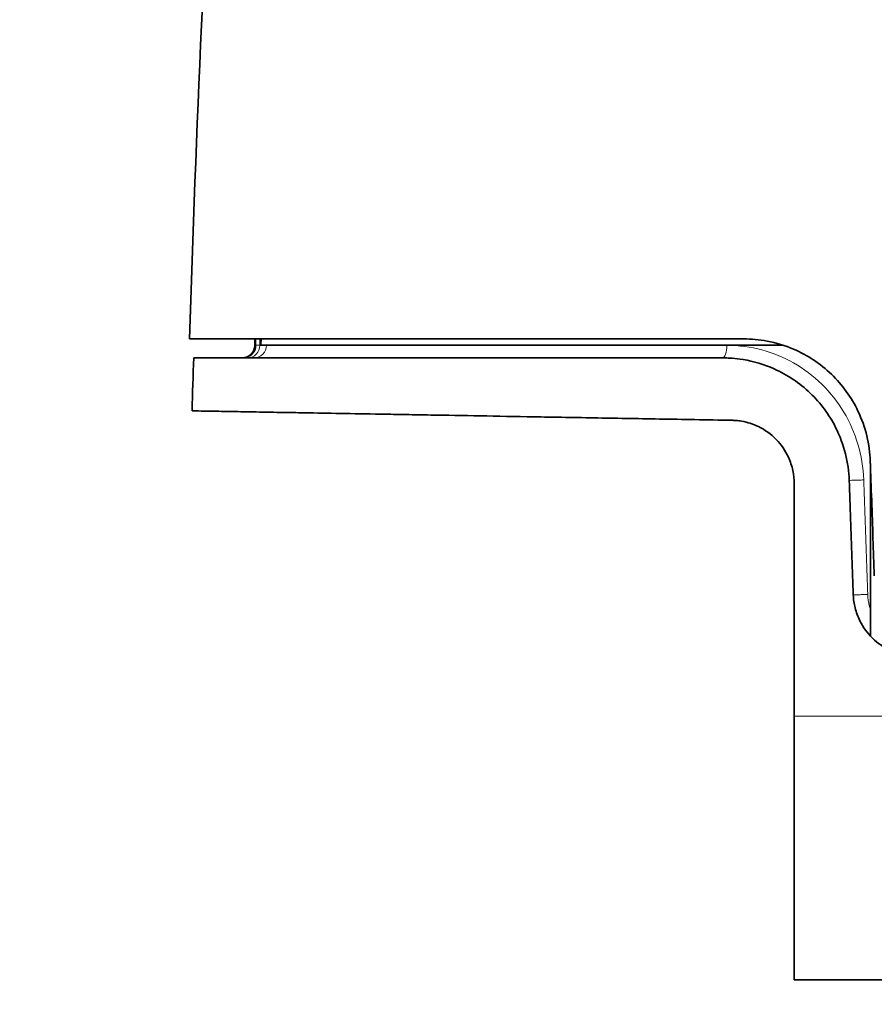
# Model space of a CAD drawing. Header units: millimetres. Extents: x 5 to 415, y 5 to 292.
# Tile 25 of 123: x 88 to 101, y 216 to 231. Entities that reach past the tile are written whole.
import ezdxf

# ---------------------------------------------------------------- set-up
doc = ezdxf.new("R2010")
doc.units = ezdxf.units.MM
for name, color, linetype, lineweight in [('Sichtbar (ISO)', 7, 'Continuous', 35), ('Sichtbar schmal (ISO)', 7, 'Continuous', 18), ('Symbol (ISO)', 7, 'Continuous', 25)]:
    doc.layers.add(name, color=color, linetype=linetype, lineweight=lineweight)
doc.styles.add('Notiztext (ISO)', font='isocpeur.ttf')
doc.dimstyles.new('Standard - Methode 1b (ISO)$7', dxfattribs={"dimtxt": 3.5, "dimasz": 2.5, "dimexe": 2, "dimexo": 0, "dimgap": 0.762, "dimtad": 1, "dimtoh": 1, "dimdsep": 46, "dimtxsty": 'Notiztext (ISO)', "dimcen": 0.09, "dimdle": 10, "dimclrd": 256, "dimclre": 256, "dimclrt": 256, "dimazin": 2, "dimtfac": 1, "dimtmove": 0, "dimatfit": 3, "dimfxl": 1, "dimtolj": 1, "dimlwd": -1, "dimlwe": -1, "dimarcsym": 0})

msp = doc.modelspace()

# ---------------------------------------------------------------- linework, layer by layer
at = {"layer": 'Sichtbar (ISO)'}
for p, q in [((91.33000064, 226.33972358), (91.33000064, 226.43972358)), ((99.65455158, 226.33972358), (91.41978054, 226.33972358)), ((99.83000064, 220.49430312), (99.83000064, 224.15702632)), ((99.83000064, 216.33972171), (99.83000064, 220.49430312))]:
    msp.add_line(p, q, dxfattribs=at)
msp.add_arc((91.13000064, 226.33972358), 0.2, 270, 0, dxfattribs=at)
for points in [[(90.30011234, 226.43972358), (90.51711705, 233.02123057), (90.78214591, 239.6720546), (92.19417948, 246.10396617)], [(91.42925796, 226.43972458), (91.42604897, 226.40635989), (91.42288743, 226.37295997), (91.41978054, 226.33972358)], [(90.3387939, 225.30539328), (90.34747845, 225.58350855), (90.35631267, 225.86161921), (90.36533915, 226.13972358)], [(100.69748945, 224.20952548), (100.69748946, 224.20952499), (100.69748955, 224.2095245), (100.69748971, 224.20952402)]]:
    msp.add_open_spline(points, degree=3, dxfattribs=at)
for points, knots in [([(90.30011234, 226.43972358), (90.30011234, 226.43972358), (90.61911516, 226.43972358), (91.92503661, 226.43972358), (92.84712572, 226.43972358), (94.49181261, 226.43972358), (95.32262788, 226.43972358), (97.10533868, 226.43972358), (98.05371403, 226.43972358), (99.03005049, 226.43970171)], [-1.3624211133, -1.3624211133, -1.3624211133, -1.3624211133, -0.99847777, -0.99847777, -0.6140893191, -0.6140893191, -0.3058921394, -0.3058921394, -0.0000030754, -0.0000030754, -0.0000030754, -0.0000030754]), ([(99.03005049, 226.43970171), (99.15429611, 226.43972366), (99.278666, 226.42814732), (99.54397078, 226.37799554), (99.68364912, 226.33555669), (100.0384279, 226.18347939), (100.24144404, 226.04953834), (100.58850769, 225.71572906), (100.73032611, 225.52002476), (100.89439216, 225.17705973), (100.94133988, 225.04514666), (101.00578206, 224.77828938), (101.02412427, 224.64437555), (101.02883344, 224.50952258)], [-0.31314205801, -0.31314205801, -0.31314205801, -0.31314205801, -0.27425634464, -0.27425634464, -0.22918276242, -0.22918276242, -0.15524738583, -0.15524738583, -0.08257647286, -0.08257647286, -0.04050950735, -0.04050950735, -0.000001, -0.000001, -0.000001, -0.000001]), ([(98.6986215, 226.13970131), (97.79401578, 226.13972358), (96.91441032, 226.13972358), (95.2610546, 226.13972358), (94.48913908, 226.13972358), (92.89314713, 226.13972358), (91.97864318, 226.13972358), (90.68244121, 226.13972358), (90.36533915, 226.13972358), (90.36533915, 226.13972358)], [0.0000032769, 0.0000032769, 0.0000032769, 0.0000032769, 0.2855374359, 0.2855374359, 0.571538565, 0.571538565, 0.952707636, 0.952707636, 1.3148328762, 1.3148328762, 1.3148328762, 1.3148328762]), ([(100.69740474, 224.20952258), (100.69248907, 224.35028912), (100.67271922, 224.48999573), (100.60210151, 224.7715414), (100.54954601, 224.91193857), (100.37955891, 225.24686014), (100.24401829, 225.42892427), (99.91464477, 225.74441902), (99.72188788, 225.87326964), (99.3556787, 226.03656086), (99.19080439, 226.08569007), (98.96530671, 226.12271634), (98.90765677, 226.12961319), (98.82312008, 226.13602553), (98.79632898, 226.13751544), (98.7458925, 226.13930488), (98.72225043, 226.1397236), (98.6986215, 226.13970131)], [0.000001, 0.000001, 0.000001, 0.000001, 0.04228665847, 0.04228665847, 0.08734833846, 0.08734833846, 0.1557971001, 0.1557971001, 0.22656911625, 0.22656911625, 0.27993768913, 0.27993768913, 0.29814984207, 0.29814984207, 0.30659144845, 0.30659144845, 0.31404124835, 0.31404124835, 0.31404124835, 0.31404124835]), ([(90.3387939, 225.30539328), (90.3387939, 225.30539329), (90.34273244, 225.30532463), (90.35059209, 225.30518728), (90.36617357, 225.30491499), (90.39715498, 225.30437418), (90.4432911, 225.30356921), (90.48942722, 225.30276424), (90.55076749, 225.30169354), (90.6265108, 225.3003711), (90.65518392, 225.29987048), (90.68591222, 225.29933402), (90.71866664, 225.29876227), (90.77243674, 225.29782367), (90.83166503, 225.29678996), (90.89620992, 225.29566348), (91.00007277, 225.29385081), (91.11772418, 225.29179736), (91.24831567, 225.28951745), (91.37890716, 225.28723755), (91.5224038, 225.28473232), (91.67854024, 225.28200786), (91.73615577, 225.28100251), (91.79549429, 225.27996669), (91.85649777, 225.27890188), (91.96081196, 225.27708109), (92.06999671, 225.27517553), (92.18355771, 225.27319274), (92.36352977, 225.27005041), (92.55444262, 225.26671866), (92.75637803, 225.26319413), (92.95831345, 225.25966959), (93.17128888, 225.25595142), (93.3953011, 225.25204168), (93.49961232, 225.25022112), (93.6063222, 225.24835843), (93.71555865, 225.2464517), (93.84091154, 225.24426365), (93.96959113, 225.24201758), (94.10174406, 225.23971068), (94.3490592, 225.23539346), (94.60853046, 225.23086524), (94.88028395, 225.22612121), (95.15203744, 225.22137718), (95.43603165, 225.21641918), (95.73430824, 225.21121416), (95.87395922, 225.20877721), (96.01676588, 225.20628489), (96.16285106, 225.20373501), (96.32878508, 225.20083867), (96.49894933, 225.19786805), (96.67354683, 225.19481969), (97.00185666, 225.18908762), (97.34576221, 225.18308527), (97.70769919, 225.17676849), (98.06963616, 225.17045172), (98.4496296, 225.16381805), (98.84745305, 225.15687402)], [0.4998475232, 0.4998475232, 0.4998475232, 0.4998475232, 0.51724137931, 0.51724137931, 0.51724137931, 0.55172413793, 0.55172413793, 0.55172413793, 0.58620689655, 0.58620689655, 0.58620689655, 0.59926056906, 0.59926056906, 0.59926056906, 0.62068965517, 0.62068965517, 0.62068965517, 0.65517241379, 0.65517241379, 0.65517241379, 0.68965517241, 0.68965517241, 0.68965517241, 0.70237957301, 0.70237957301, 0.70237957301, 0.72413793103, 0.72413793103, 0.72413793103, 0.75862068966, 0.75862068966, 0.75862068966, 0.79310344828, 0.79310344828, 0.79310344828, 0.80916033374, 0.80916033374, 0.80916033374, 0.8275862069, 0.8275862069, 0.8275862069, 0.86206896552, 0.86206896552, 0.86206896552, 0.89655172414, 0.89655172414, 0.89655172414, 0.91269630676, 0.91269630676, 0.91269630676, 0.93103448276, 0.93103448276, 0.93103448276, 0.96551724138, 0.96551724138, 0.96551724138, 1, 1, 1, 1]), ([(98.84745305, 225.15687402), (98.85740573, 225.15670029), (98.86735746, 225.15637793), (98.88845067, 225.15537901), (98.89959006, 225.15466451), (98.94108747, 225.15130397), (98.97135888, 225.14745549), (99.09334791, 225.12622785), (99.18298384, 225.09738001), (99.37060214, 225.0060641), (99.46490488, 224.93828898), (99.62513877, 224.77397175), (99.69042029, 224.67938026), (99.76915054, 224.50831511), (99.79251765, 224.43814366), (99.82259011, 224.29730365), (99.83000064, 224.2273104), (99.83000064, 224.15702632)], [-0.15906728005, -0.15906728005, -0.15906728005, -0.15906728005, -0.15593941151, -0.15593941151, -0.15243474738, -0.15243474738, -0.1428705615, -0.1428705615, -0.11364502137, -0.11364502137, -0.07809186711, -0.07809186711, -0.04335064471, -0.04335064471, -0.02109646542, -0.02109646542, -0.000001, -0.000001, -0.000001, -0.000001]), ([(101.09185489, 222.70482413), (101.08506743, 222.89919165), (101.07820768, 223.09561132), (101.07127651, 223.29408281), (101.06434534, 223.49255431), (101.05734273, 223.69307764), (101.05026906, 223.89565128), (101.04319539, 224.09822492), (101.03605064, 224.30284887), (101.02883344, 224.50952258)], [0, 0, 0, 0, 0.3333333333, 0.3333333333, 0.3333333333, 0.6666666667, 0.6666666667, 0.6666666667, 1, 1, 1, 1]), ([(100.69740474, 224.20952258), (100.70463299, 224.00253255), (100.71178504, 223.7976977), (100.71886239, 223.59501856), (100.72593975, 223.39233943), (100.7329424, 223.191816), (100.73986991, 222.99344993), (100.74679742, 222.79508386), (100.75364979, 222.59887513), (100.7604262, 222.40482409)], [0, 0, 0, 0, 0.3333333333, 0.3333333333, 0.3333333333, 0.6666666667, 0.6666666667, 0.6666666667, 1, 1, 1, 1]), ([(101.75981567, 221.43972358), (101.748901, 221.4397236), (101.73798891, 221.43990231), (101.71447247, 221.44067249), (101.70187245, 221.4413241), (101.66116201, 221.44420244), (101.63314066, 221.44737934), (101.51300776, 221.46616744), (101.42324583, 221.49345395), (101.23745382, 221.57973628), (101.14476868, 221.64335603), (100.98236998, 221.80048578), (100.91429758, 221.89358478), (100.83137863, 222.06126696), (100.80640364, 222.12946039), (100.77243546, 222.26694771), (100.7628426, 222.33562745), (100.7604262, 222.40482409)], [-0.15513825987, -0.15513825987, -0.15513825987, -0.15513825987, -0.15183169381, -0.15183169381, -0.14800779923, -0.14800779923, -0.13945905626, -0.13945905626, -0.1111185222, -0.1111185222, -0.07723995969, -0.07723995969, -0.04260582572, -0.04260582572, -0.02078671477, -0.02078671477, -0.000001, -0.000001, -0.000001, -0.000001]), ([(99.83000067, 216.33972171), (99.9503772, 216.33972171), (100.07268839, 216.33972173), (100.19649873, 216.33972174), (100.37581981, 216.33972176), (100.55828571, 216.33972174), (100.74436975, 216.33972174), (100.94775257, 216.33972173), (101.1554575, 216.33972174), (101.36675252, 216.33972174), (101.60210424, 216.33972174), (101.84191006, 216.33972175), (102.08545342, 216.33972174), (102.13686854, 216.33972174), (102.18845024, 216.33972173), (102.24020771, 216.33972173)], [0, 0, 0, 0, 0.1621583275, 0.1621583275, 0.1621583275, 0.3970208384, 0.3970208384, 0.3970208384, 0.65371669, 0.65371669, 0.65371669, 0.9396382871, 0.9396382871, 0.9396382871, 1, 1, 1, 1])]:
    msp.add_open_spline(points, degree=3, knots=knots, dxfattribs=at)
msp.add_rational_spline([(101.03000064, 224.47609804), (101.03000064, 223.12766003), (101.03000064, 221.75608038)], [1.00005693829, 1.00007317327, 1.00001827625], degree=2, dxfattribs=at)
at = {"layer": 'Sichtbar schmal (ISO)'}
for p, q in [((91.34713835, 226.33972358), (91.34713835, 226.43972358)), ((91.40608321, 226.33972358), (91.40608321, 226.43972358)), ((91.34713835, 226.33972358), (91.33000064, 226.33972358)), ((91.40608321, 226.33972358), (91.34713835, 226.33972358)), ((91.40608321, 226.33972358), (91.41978054, 226.33972358))]:
    msp.add_line(p, q, dxfattribs=at)
for centre, ratio, start_param, end_param in [((91.14744438, 226.33972358), 0.9984698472, 0, 1.5707963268), ((91.21817821, 226.33972358), 0.9395249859, 0, 1.5707963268), ((91.31370052, 226.33972358), 0.9925929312, 0, 1.5707963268), ((98.69862309, 226.33972358), 0.3390599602, 6.2831847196, 7.853981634)]:
    msp.add_ellipse(centre, major_axis=(0, -0.2), ratio=ratio, start_param=start_param, end_param=end_param, dxfattribs=at)
for points, knots in [([(98.76643508, 226.33972358), (98.96022151, 226.33706808), (99.14601149, 226.31227463), (99.32113991, 226.26602665), (99.49626833, 226.21977868), (99.66069564, 226.15207617), (99.81951073, 226.0608689), (99.97832583, 225.96966162), (100.13159367, 225.85494958), (100.26606173, 225.72352943), (100.40052979, 225.59210928), (100.51616265, 225.44398103), (100.61141188, 225.28531795), (100.70666112, 225.12665486), (100.78152275, 224.95745695), (100.83420944, 224.77916134), (100.88689612, 224.60086573), (100.91740676, 224.41347242), (100.92619431, 224.21650232)], [0, 0, 0, 0, 0.1666666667, 0.1666666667, 0.1666666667, 0.3333333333, 0.3333333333, 0.3333333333, 0.5, 0.5, 0.5, 0.6666666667, 0.6666666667, 0.6666666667, 0.8333333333, 0.8333333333, 0.8333333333, 1, 1, 1, 1]), ([(100.69748971, 224.20952402), (100.69753078, 224.20939738), (100.70720984, 224.20945431), (100.76172824, 224.2109692), (100.84508923, 224.21366113), (100.90123102, 224.215612), (100.92617792, 224.21650173)], [0.00095306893, 0.00095306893, 0.00095306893, 0.00095306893, 0.25, 0.5, 0.75, 0.9999452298, 0.9999452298, 0.9999452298, 0.9999452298]), ([(100.98806951, 222.41180889), (100.96317571, 222.41092248), (100.90730202, 222.40897352), (100.8243798, 222.40629221), (100.77156381, 222.40481083), (100.76112338, 222.40470523), (100.76042717, 222.40479642)], [0, 0, 0, 0, 0.25, 0.5, 0.75, 0.98124806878, 0.98124806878, 0.98124806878, 0.98124806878]), ([(101.03000064, 222.18051539), (101.02927138, 222.18268305), (101.02060745, 222.20880143), (101.00656602, 222.25966283), (100.99316633, 222.33490989), (100.98897396, 222.38592106), (100.98806951, 222.41180889)], [0.80779444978, 0.80779444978, 0.80779444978, 0.80779444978, 0.8133924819, 0.8751462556, 0.93671649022, 1, 1, 1, 1]), ([(108.02982149, 220.4926755), (106.99763267, 220.49267483), (105.96559274, 220.49319), (104.93458495, 220.49316426), (103.90356932, 220.49313853), (102.8735854, 220.49257184), (101.85213221, 220.49311075), (101.17232005, 220.49346941), (100.49628667, 220.49431783), (99.83000221, 220.49430313)], [0, 0, 0, 0, 0.37515749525, 0.37515749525, 0.37515749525, 0.75031784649, 0.75031784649, 0.75031784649, 0.99999993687, 0.99999993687, 0.99999993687, 0.99999993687])]:
    msp.add_open_spline(points, degree=3, knots=knots, dxfattribs=at)
msp.add_open_spline([(100.98806951, 222.41180889), (100.9811886, 222.61233122), (100.96745291, 223.01337909), (100.94679898, 223.61494369), (100.93307201, 224.01598345), (100.92619431, 224.21650232)], degree=3, dxfattribs=at)

# ---------------------------------------------------------------- leaders
at = {"layer": 'Symbol (ISO)', "annotation_type": 0, "has_hookline": 1, "hookline_direction": 1, "text_width": 30.44677961}
msp.add_leader([(132.84098427, 224.51847339), (121.33199815, 202.45500287), (118.83199815, 202.45500287)], dimstyle='Standard - Methode 1b (ISO)$7', override={"dimtad": 0}, dxfattribs=at)

doc.saveas('drawing.dxf')
